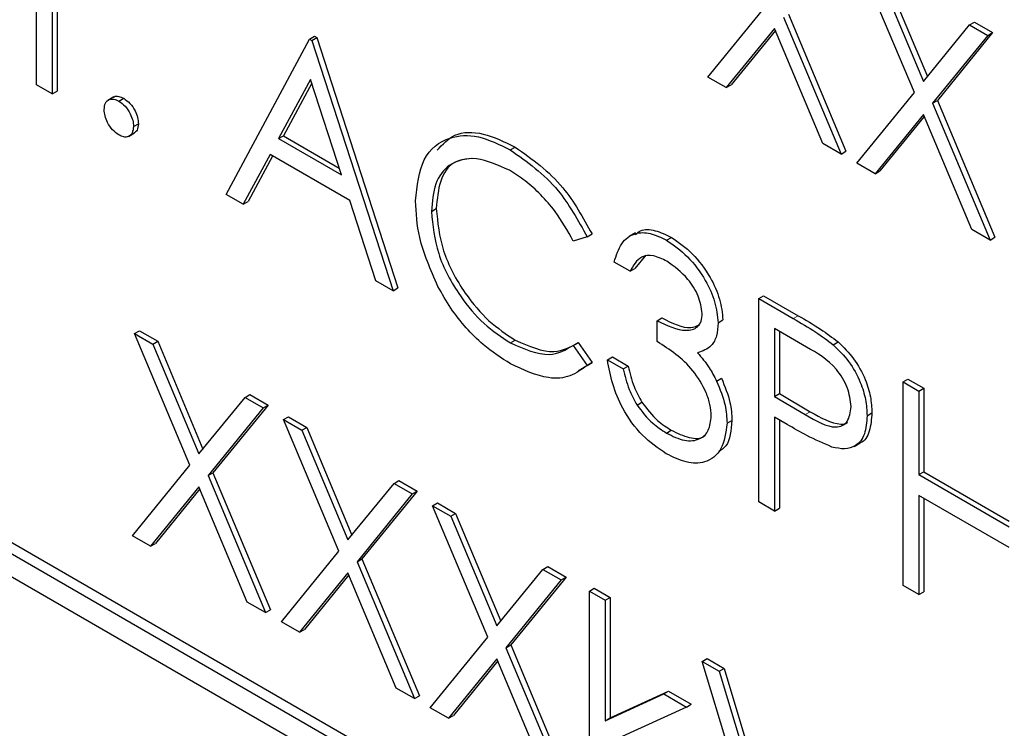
# Paper-space layout 'Blatt2' of a CAD drawing. Header units: millimetres. Extents: x 5 to 418, y 2 to 292.
# Tile 28 of 87: x 142.24 to 143.66, y 159.88 to 160.91. Entities that reach past the tile are written whole.
import ezdxf

# ---------------------------------------------------------------- set-up
doc = ezdxf.new("R2010")
doc.units = ezdxf.units.MM

psp = doc.layouts.new('Blatt2')

# ---------------------------------------------------------------- linework, layer by layer
at = {"color": 7, "linetype": 'Continuous', "lineweight": 25}
for p, q in [((142.2616, 160.813), (142.2616, 161.0014)), ((142.2844, 160.9882), (142.2844, 160.7998)), ((142.2915, 160.9842), (142.2915, 160.8039)), ((143.531, 160.8017), (143.4511, 160.9918)), ((143.4775, 160.9766), (143.5441, 160.8179)), ((143.4846, 160.9807), (143.5499, 160.825)), ((143.2325, 160.8241), (143.3156, 160.926)), ((143.342, 160.9108), (143.425, 160.7129)), ((143.349, 160.9149), (143.4321, 160.717)), ((143.5441, 160.8179), (143.6108, 160.8996)), ((143.6108, 160.8996), (143.6179, 160.9037)), ((143.6108, 160.8996), (143.6372, 160.8844)), ((143.6179, 160.9037), (143.6442, 160.8885)), ((142.6565, 160.879), (142.6635, 160.8831)), ((142.6635, 160.8831), (142.6668, 160.8812)), ((143.3287, 160.8946), (143.2588, 160.8089)), ((143.33, 160.8916), (143.2659, 160.8129)), ((143.3987, 160.7281), (143.3287, 160.8946)), ((143.6372, 160.8844), (143.5573, 160.7864)), ((143.6442, 160.8885), (143.5644, 160.7905)), ((143.6372, 160.8844), (143.6442, 160.8885)), ((142.5357, 160.6547), (142.6565, 160.879)), ((142.6565, 160.879), (142.6597, 160.8771)), ((142.6597, 160.8771), (142.6668, 160.8812)), ((142.6597, 160.8771), (142.7772, 160.5153)), ((142.6668, 160.8812), (142.7843, 160.5194)), ((142.2844, 160.7998), (142.2616, 160.813)), ((142.6578, 160.8209), (142.6117, 160.7352)), ((142.6597, 160.8152), (142.6188, 160.7393)), ((142.7027, 160.6827), (142.6578, 160.8209)), ((143.2588, 160.8089), (143.2325, 160.8241)), ((143.2588, 160.8089), (143.2659, 160.8129)), ((147.8593, 156.8824), (141.0711, 160.8011)), ((147.8734, 156.8905), (141.0852, 160.8093)), ((142.2844, 160.7998), (142.2915, 160.8039)), ((143.4479, 160.6997), (143.531, 160.8017)), ((142.3737, 160.7956), (142.3648, 160.7905)), ((142.3807, 160.7895), (142.3877, 160.7935)), ((143.5573, 160.7864), (143.5644, 160.7905)), ((143.5573, 160.7864), (143.6404, 160.5886)), ((143.5644, 160.7905), (143.6475, 160.5927)), ((141.0711, 160.7685), (147.8593, 156.8497)), ((143.5441, 160.7703), (143.4742, 160.6845)), ((143.6141, 160.6038), (143.5441, 160.7703)), ((142.4019, 160.7527), (142.409, 160.7568)), ((143.5454, 160.7673), (143.4813, 160.6886)), ((142.3947, 160.7384), (142.4035, 160.7435)), ((142.6117, 160.7352), (142.6188, 160.7393)), ((142.6117, 160.7352), (142.7027, 160.6827)), ((142.6188, 160.7393), (142.6994, 160.6927)), ((143.425, 160.7129), (143.3987, 160.7281)), ((142.5993, 160.7122), (142.5606, 160.6403)), ((142.7147, 160.6456), (142.5993, 160.7122)), ((142.9468, 160.7189), (142.9539, 160.723)), ((143.425, 160.7129), (143.4321, 160.717)), ((142.6031, 160.7101), (142.5677, 160.6444)), ((143.4742, 160.6845), (143.4479, 160.6997)), ((143.4742, 160.6845), (143.4813, 160.6886)), ((142.5606, 160.6403), (142.5357, 160.6547)), ((142.5606, 160.6403), (142.5677, 160.6444)), ((142.7524, 160.5297), (142.7147, 160.6456)), ((142.8327, 160.63), (142.8398, 160.6341)), ((143.0579, 160.5933), (143.0649, 160.5974)), ((143.1277, 160.599), (143.1188, 160.5939)), ((143.6404, 160.5886), (143.6141, 160.6038)), ((143.0579, 160.5933), (143.0379, 160.5872)), ((143.1728, 160.5884), (143.1799, 160.5925)), ((143.6404, 160.5886), (143.6475, 160.5927)), ((143.1199, 160.5436), (143.097, 160.5568)), ((143.1428, 160.5668), (143.1269, 160.5477)), ((143.1199, 160.5436), (143.1269, 160.5477)), ((142.7772, 160.5153), (142.7524, 160.5297)), ((142.7772, 160.5153), (142.7843, 160.5194)), ((143.3059, 160.5041), (143.313, 160.5081)), ((143.3059, 160.5041), (143.3558, 160.4752)), ((143.3059, 160.2101), (143.3059, 160.5041)), ((143.313, 160.5081), (143.3629, 160.4793)), ((143.159, 160.472), (143.1661, 160.4761)), ((143.159, 160.4419), (143.159, 160.472)), ((143.2472, 160.4691), (143.2542, 160.4732)), ((142.4035, 160.4534), (142.4106, 160.4575)), ((142.4106, 160.4575), (142.437, 160.4423)), ((143.3753, 160.4338), (143.3287, 160.4607)), ((143.3287, 160.4607), (143.3287, 160.3627)), ((143.3358, 160.4566), (143.3358, 160.3668)), ((142.4035, 160.4534), (142.4299, 160.4382)), ((142.4834, 160.2633), (142.4035, 160.4534)), ((142.4299, 160.4382), (142.437, 160.4423)), ((142.437, 160.4423), (142.5023, 160.2866)), ((142.947, 160.4399), (142.954, 160.444)), ((143.0379, 160.4364), (143.045, 160.4405)), ((143.045, 160.4405), (143.0649, 160.4115)), ((143.4138, 160.4374), (143.4209, 160.4414)), ((142.4299, 160.4382), (142.4965, 160.2795)), ((143.0379, 160.4364), (143.0579, 160.4074)), ((143.0872, 160.4155), (143.0943, 160.4196)), ((143.0872, 160.4155), (143.1101, 160.4023)), ((143.0943, 160.4196), (143.1172, 160.4064)), ((143.0649, 160.4115), (143.0448, 160.3993)), ((143.0579, 160.4074), (143.0649, 160.4115)), ((143.1101, 160.4023), (143.1172, 160.4064)), ((143.245, 160.3848), (143.2521, 160.3889)), ((143.5148, 160.3835), (143.5218, 160.3876)), ((143.5148, 160.3835), (143.5376, 160.3703)), ((143.5148, 160.0895), (143.5148, 160.3835)), ((143.5218, 160.3876), (143.5447, 160.3744)), ((143.5376, 160.3703), (143.5447, 160.3744)), ((143.5376, 160.3703), (143.5376, 160.2497)), ((143.5447, 160.3744), (143.5447, 160.2538)), ((142.4965, 160.2795), (142.5632, 160.3612)), ((142.5632, 160.3612), (142.5703, 160.3653)), ((142.5632, 160.3612), (142.5895, 160.346)), ((142.5703, 160.3653), (142.5966, 160.3501)), ((143.3287, 160.3627), (143.3358, 160.3668)), ((143.3287, 160.3627), (143.3733, 160.3364)), ((143.3358, 160.3668), (143.3804, 160.3404)), ((142.5895, 160.346), (142.5097, 160.2481)), ((142.5966, 160.3501), (142.5168, 160.2521)), ((142.5895, 160.346), (142.5966, 160.3501)), ((143.13, 160.3501), (143.1371, 160.3542)), ((142.6189, 160.3291), (142.626, 160.3332)), ((142.6189, 160.3291), (142.6453, 160.3138)), ((142.6988, 160.1389), (142.6189, 160.3291)), ((142.626, 160.3332), (142.6524, 160.3179)), ((143.2602, 160.3238), (143.2673, 160.3279)), ((143.347, 160.3221), (143.3287, 160.3326)), ((143.3287, 160.3326), (143.3287, 160.1969)), ((143.3358, 160.3285), (143.3358, 160.201)), ((143.4626, 160.3348), (143.4696, 160.3389)), ((142.6453, 160.3138), (142.6524, 160.3179)), ((142.6453, 160.3138), (142.7119, 160.1551)), ((142.6524, 160.3179), (142.7177, 160.1622)), ((143.1726, 160.3097), (143.1796, 160.3138)), ((143.4439, 160.2903), (143.4527, 160.2954)), ((142.4003, 160.1613), (142.4834, 160.2633)), ((142.5097, 160.2481), (142.5168, 160.2521)), ((142.5097, 160.2481), (142.5928, 160.0502)), ((142.5168, 160.2521), (142.5999, 160.0543)), ((143.5376, 160.2497), (143.5447, 160.2538)), ((143.5376, 160.2497), (143.6682, 160.1743)), ((143.5447, 160.2538), (143.6682, 160.1825)), ((142.4965, 160.2319), (142.4266, 160.1461)), ((142.4978, 160.2289), (142.4337, 160.1502)), ((142.5664, 160.0654), (142.4965, 160.2319)), ((142.7119, 160.1551), (142.7786, 160.2369)), ((142.7786, 160.2369), (142.7857, 160.241)), ((142.7786, 160.2369), (142.8049, 160.2217)), ((142.7857, 160.241), (142.812, 160.2258)), ((142.8049, 160.2217), (142.7251, 160.1237)), ((142.812, 160.2258), (142.7322, 160.1278)), ((142.8049, 160.2217), (142.812, 160.2258)), ((143.6682, 160.1442), (143.5376, 160.2196)), ((143.5376, 160.2196), (143.5376, 160.0763)), ((143.5447, 160.2155), (143.5447, 160.0804)), ((142.8343, 160.2047), (142.8414, 160.2088)), ((142.8343, 160.2047), (142.8607, 160.1895)), ((142.9142, 160.0146), (142.8343, 160.2047)), ((142.8414, 160.2088), (142.8677, 160.1936)), ((143.3287, 160.1969), (143.3059, 160.2101)), ((143.3287, 160.1969), (143.3358, 160.201)), ((142.8607, 160.1895), (142.8677, 160.1936)), ((142.8607, 160.1895), (142.9273, 160.0308)), ((142.8677, 160.1936), (142.9331, 160.0379)), ((142.4266, 160.1461), (142.4003, 160.1613)), ((142.4266, 160.1461), (142.4337, 160.1502)), ((142.6157, 160.037), (142.6988, 160.1389)), ((142.7251, 160.1237), (142.7322, 160.1278)), ((142.7322, 160.1278), (142.8153, 159.9299)), ((142.7251, 160.1237), (142.8082, 159.9258)), ((142.994, 160.1126), (143.001, 160.1166)), ((143.001, 160.1166), (143.0274, 160.1014)), ((142.7119, 160.1076), (142.642, 160.0218)), ((142.7132, 160.1045), (142.6491, 160.0259)), ((142.7818, 159.9411), (142.7119, 160.1076)), ((142.9273, 160.0308), (142.994, 160.1126)), ((143.0274, 160.1014), (142.9476, 160.0035)), ((142.994, 160.1126), (143.0203, 160.0973)), ((143.0203, 160.0973), (143.0274, 160.1014)), ((143.0203, 160.0973), (142.9405, 159.9994)), ((143.0611, 160.0813), (143.0682, 160.0854)), ((143.0682, 160.0854), (143.091, 160.0722)), ((143.5376, 160.0763), (143.5148, 160.0895)), ((143.0611, 160.0813), (143.084, 160.0681)), ((143.0611, 159.7798), (143.0611, 160.0813)), ((143.084, 160.0681), (143.091, 160.0722)), ((143.091, 160.0722), (143.091, 159.8979)), ((143.5376, 160.0763), (143.5447, 160.0804)), ((142.5928, 160.0502), (142.5664, 160.0654)), ((143.084, 160.0681), (143.084, 159.8938)), ((142.5928, 160.0502), (142.5999, 160.0543)), ((142.642, 160.0218), (142.6157, 160.037)), ((142.642, 160.0218), (142.6491, 160.0259)), ((142.8311, 159.9127), (142.9142, 160.0146)), ((142.9405, 159.9994), (142.9476, 160.0035)), ((142.9405, 159.9994), (143.0236, 159.8015)), ((142.9476, 160.0035), (143.0307, 159.8056)), ((142.9273, 159.9832), (142.8574, 159.8974)), ((142.9286, 159.9802), (142.8645, 159.9015)), ((142.9972, 159.8167), (142.9273, 159.9832)), ((143.2243, 159.9796), (143.2314, 159.9837)), ((143.2243, 159.9796), (143.2488, 159.9655)), ((143.332, 159.6235), (143.2243, 159.9796)), ((143.2314, 159.9837), (143.2559, 159.9695)), ((143.2488, 159.9655), (143.2559, 159.9695)), ((143.2488, 159.9655), (143.3336, 159.6848)), ((143.2559, 159.9695), (143.3387, 159.6956)), ((142.8082, 159.9258), (142.7818, 159.9411)), ((142.8082, 159.9258), (142.8153, 159.9299)), ((143.084, 159.8938), (143.1686, 159.9326)), ((143.091, 159.8979), (143.1757, 159.9367)), ((143.1686, 159.9326), (143.1757, 159.9367)), ((143.1686, 159.9326), (143.2015, 159.9136)), ((143.1757, 159.9367), (143.2085, 159.9177)), ((143.2015, 159.9136), (143.1033, 159.8686)), ((143.2015, 159.9136), (143.2085, 159.9177)), ((142.8574, 159.8974), (142.8311, 159.9127)), ((142.8574, 159.8974), (142.8645, 159.9015)), ((143.084, 159.8938), (143.091, 159.8979))]:
    psp.add_line(p, q, dxfattribs=at)
at = {"color": 7, "linetype": 'Continuous', "lineweight": 18}
for p, q in [((143.3558, 160.4752), (143.3629, 160.4793)), ((143.3733, 160.3364), (143.3804, 160.3404))]:
    psp.add_line(p, q, dxfattribs=at)
at = {"color": 7, "linetype": 'Continuous', "lineweight": 25}
for points, knots in [([(142.373, 160.7947), (142.3734, 160.7951), (142.3752, 160.7969), (142.3805, 160.7969), (142.3853, 160.7946), (142.3877, 160.7935)], [0, 0, 0, 0, 0.116538, 0.55809, 1, 1, 1, 1]), ([(142.3595, 160.7772), (142.3598, 160.7806), (142.3606, 160.7874), (142.3663, 160.7921), (142.3733, 160.793), (142.3782, 160.7906), (142.3807, 160.7895)], [0, 0, 0, 0, 0.279576, 0.559284, 0.779552, 1, 1, 1, 1]), ([(142.3807, 160.7895), (142.3838, 160.7872), (142.3901, 160.7828), (142.397, 160.7721), (142.4013, 160.7616), (142.4017, 160.7557), (142.4019, 160.7527)], [0, 0, 0, 0, 0.279602, 0.559212, 0.779475, 1, 1, 1, 1]), ([(142.3877, 160.7935), (142.3909, 160.7913), (142.3972, 160.7869), (142.404, 160.7762), (142.4084, 160.7657), (142.4088, 160.7598), (142.409, 160.7568)], [0, 0, 0, 0, 0.279602, 0.559212, 0.779475, 1, 1, 1, 1]), ([(142.3807, 160.7405), (142.3776, 160.7427), (142.3713, 160.7472), (142.3644, 160.7578), (142.3602, 160.7683), (142.3597, 160.7742), (142.3595, 160.7772)], [0, 0, 0, 0, 0.279581, 0.559143, 0.779575, 1, 1, 1, 1]), ([(142.409, 160.7568), (142.4087, 160.7533), (142.4081, 160.747), (142.4042, 160.7445), (142.4024, 160.7434)], [0, 0, 0, 0, 0.554441, 1, 1, 1, 1]), ([(142.4019, 160.7527), (142.4015, 160.7493), (142.4008, 160.7425), (142.395, 160.7379), (142.388, 160.737), (142.3831, 160.7393), (142.3807, 160.7405)], [0, 0, 0, 0, 0.2794691, 0.5593578, 0.7796739, 1, 1, 1, 1]), ([(142.8098, 160.6452), (142.8122, 160.6669), (142.8168, 160.7103), (142.8545, 160.739), (142.8998, 160.742), (142.9311, 160.7266), (142.9468, 160.7189)], [0, 0, 0, 0, 0.279512, 0.55908, 0.779374, 1, 1, 1, 1]), ([(142.8411, 160.7185), (142.8489, 160.727), (142.8655, 160.7453), (142.9073, 160.7456), (142.9383, 160.7305), (142.9539, 160.723)], [0, 0, 0, 0, 0.303709, 0.651592, 1, 1, 1, 1]), ([(142.9468, 160.7189), (142.9712, 160.7017), (143.0149, 160.6709), (143.0447, 160.617), (143.0579, 160.5933)], [0, 0, 0, 0, 0.559517, 1, 1, 1, 1]), ([(142.9539, 160.723), (142.9783, 160.7057), (143.022, 160.675), (143.0518, 160.6211), (143.0649, 160.5974)], [0, 0, 0, 0, 0.559517, 1, 1, 1, 1]), ([(142.9454, 160.6896), (142.9291, 160.6968), (142.8966, 160.7113), (142.8587, 160.7013), (142.8362, 160.6723), (142.8338, 160.6441), (142.8327, 160.63)], [0, 0, 0, 0, 0.279856, 0.559519, 0.779686, 1, 1, 1, 1]), ([(142.8904, 160.7064), (142.8816, 160.7053), (142.8618, 160.703), (142.8434, 160.6759), (142.841, 160.648), (142.8398, 160.6341)], [0, 0, 0, 0, 0.285239, 0.6425, 1, 1, 1, 1]), ([(143.0379, 160.5872), (143.0296, 160.602), (143.0159, 160.6264), (142.991, 160.6547), (142.9686, 160.675), (142.9531, 160.6847), (142.9454, 160.6896)], [0, 0, 0, 0, 0.339327, 0.559466, 0.779727, 1, 1, 1, 1]), ([(142.8421, 160.5217), (142.8316, 160.5456), (142.8127, 160.5883), (142.8107, 160.6278), (142.8098, 160.6452)], [0, 0, 0, 0, 0.559029, 1, 1, 1, 1]), ([(142.8327, 160.63), (142.8346, 160.6098), (142.8385, 160.5696), (142.8704, 160.5102), (142.9082, 160.4654), (142.934, 160.4484), (142.947, 160.4399)], [0, 0, 0, 0, 0.2794342, 0.5589213, 0.7792831, 1, 1, 1, 1]), ([(142.8398, 160.6341), (142.8417, 160.6139), (142.8456, 160.5736), (142.8775, 160.5142), (142.9153, 160.4695), (142.9411, 160.4525), (142.954, 160.444)], [0, 0, 0, 0, 0.2794342, 0.5589213, 0.7792831, 1, 1, 1, 1]), ([(143.097, 160.5568), (143.1, 160.5664), (143.1058, 160.5856), (143.1253, 160.5994), (143.1488, 160.6001), (143.1648, 160.5923), (143.1728, 160.5884)], [0, 0, 0, 0, 0.280288, 0.55968, 0.779747, 1, 1, 1, 1]), ([(143.1279, 160.5967), (143.1301, 160.5987), (143.1374, 160.6049), (143.1561, 160.6038), (143.172, 160.5963), (143.1799, 160.5925)], [0, 0, 0, 0, 0.1846234, 0.5921389, 1, 1, 1, 1]), ([(143.1728, 160.5884), (143.1831, 160.5812), (143.2037, 160.5668), (143.2284, 160.5336), (143.244, 160.499), (143.2461, 160.4791), (143.2472, 160.4691)], [0, 0, 0, 0, 0.280085, 0.559868, 0.780099, 1, 1, 1, 1]), ([(143.1799, 160.5925), (143.1902, 160.5853), (143.2108, 160.5708), (143.2354, 160.5377), (143.2511, 160.503), (143.2532, 160.4832), (143.2542, 160.4732)], [0, 0, 0, 0, 0.280085, 0.559868, 0.780099, 1, 1, 1, 1]), ([(143.1731, 160.5581), (143.1665, 160.5613), (143.1533, 160.5677), (143.1322, 160.5652), (143.1246, 160.5518), (143.1199, 160.5436)], [0, 0, 0, 0, 0.280636, 0.560364, 1, 1, 1, 1]), ([(143.2243, 160.4824), (143.223, 160.4909), (143.2204, 160.5078), (143.2009, 160.5381), (143.1837, 160.5505), (143.1731, 160.5581)], [0, 0, 0, 0, 0.278859, 0.560074, 1, 1, 1, 1]), ([(142.9471, 160.4097), (142.9337, 160.4183), (142.9117, 160.4324), (142.8826, 160.4613), (142.8601, 160.4897), (142.8481, 160.511), (142.8421, 160.5217)], [0, 0, 0, 0, 0.339838, 0.559927, 0.779959, 1, 1, 1, 1]), ([(143.159, 160.472), (143.1734, 160.4652), (143.195, 160.4551), (143.2161, 160.4602), (143.2233, 160.4706), (143.224, 160.4785), (143.2243, 160.4824)], [0, 0, 0, 0, 0.499418, 0.749016, 0.874544, 1, 1, 1, 1]), ([(143.1661, 160.4761), (143.1809, 160.4686), (143.2015, 160.4581), (143.2165, 160.4645), (143.2208, 160.4663)], [0, 0, 0, 0, 0.720586, 1, 1, 1, 1]), ([(143.2472, 160.4691), (143.2467, 160.4626), (143.2459, 160.4495), (143.2367, 160.4322), (143.2247, 160.4282), (143.2174, 160.4258)], [0, 0, 0, 0, 0.280508, 0.560792, 1, 1, 1, 1]), ([(143.3558, 160.4752), (143.3667, 160.469), (143.3861, 160.4579), (143.4054, 160.4436), (143.4138, 160.4374)], [0, 0, 0, 0, 0.560314, 1, 1, 1, 1]), ([(143.3629, 160.4793), (143.3738, 160.4731), (143.3932, 160.4619), (143.4124, 160.4477), (143.4209, 160.4414)], [0, 0, 0, 0, 0.560314, 1, 1, 1, 1]), ([(142.954, 160.444), (142.9737, 160.4354), (143.0089, 160.4201), (143.0339, 160.4343), (143.045, 160.4405)], [0, 0, 0, 0, 0.558772, 1, 1, 1, 1]), ([(143.2374, 160.3345), (143.237, 160.3398), (143.2363, 160.3505), (143.2283, 160.3736), (143.2046, 160.4126), (143.1773, 160.4302), (143.159, 160.4419)], [0, 0, 0, 0, 0.125587, 0.251191, 0.500605, 1, 1, 1, 1]), ([(143.4209, 160.4414), (143.4286, 160.4337), (143.4441, 160.4184), (143.4601, 160.3893), (143.4685, 160.3618), (143.4692, 160.3465), (143.4696, 160.3389)], [0, 0, 0, 0, 0.279705, 0.559381, 0.779509, 1, 1, 1, 1]), ([(142.947, 160.4399), (142.9666, 160.4313), (143.0019, 160.416), (143.0269, 160.4302), (143.0379, 160.4364)], [0, 0, 0, 0, 0.558772, 1, 1, 1, 1]), ([(143.4397, 160.3479), (143.4386, 160.357), (143.4368, 160.3707), (143.4274, 160.3893), (143.4095, 160.4146), (143.3905, 160.4253), (143.3753, 160.4338)], [0, 0, 0, 0, 0.248969, 0.374729, 0.500383, 1, 1, 1, 1]), ([(143.4138, 160.4374), (143.4215, 160.4297), (143.437, 160.4143), (143.453, 160.3852), (143.4614, 160.3577), (143.4622, 160.3424), (143.4626, 160.3348)], [0, 0, 0, 0, 0.279705, 0.559381, 0.779509, 1, 1, 1, 1]), ([(143.1721, 160.2798), (143.1605, 160.2877), (143.1371, 160.3035), (143.1096, 160.342), (143.0936, 160.3809), (143.0894, 160.404), (143.0872, 160.4155)], [0, 0, 0, 0, 0.279886, 0.558979, 0.779263, 1, 1, 1, 1]), ([(143.2174, 160.4258), (143.2234, 160.4188), (143.2339, 160.4063), (143.2416, 160.3914), (143.245, 160.3848)], [0, 0, 0, 0, 0.559795, 1, 1, 1, 1]), ([(143.0579, 160.4074), (143.05, 160.4016), (143.0343, 160.3899), (142.9966, 160.3867), (142.9659, 160.401), (142.9471, 160.4097)], [0, 0, 0, 0, 0.28041, 0.560795, 1, 1, 1, 1]), ([(143.1101, 160.4023), (143.1124, 160.3924), (143.1166, 160.3748), (143.1259, 160.3577), (143.13, 160.3501)], [0, 0, 0, 0, 0.560694, 1, 1, 1, 1]), ([(143.1172, 160.4064), (143.1195, 160.3965), (143.1236, 160.3788), (143.133, 160.3617), (143.1371, 160.3542)], [0, 0, 0, 0, 0.560694, 1, 1, 1, 1]), ([(143.245, 160.3848), (143.2499, 160.373), (143.2586, 160.3519), (143.2597, 160.3324), (143.2602, 160.3238)], [0, 0, 0, 0, 0.559419, 1, 1, 1, 1]), ([(143.2521, 160.3889), (143.257, 160.3771), (143.2657, 160.356), (143.2668, 160.3365), (143.2673, 160.3279)], [0, 0, 0, 0, 0.559419, 1, 1, 1, 1]), ([(143.13, 160.3501), (143.1373, 160.3406), (143.1504, 160.3236), (143.1658, 160.314), (143.1726, 160.3097)], [0, 0, 0, 0, 0.558748, 1, 1, 1, 1]), ([(143.1371, 160.3542), (143.1444, 160.3447), (143.1575, 160.3277), (143.1729, 160.318), (143.1796, 160.3138)], [0, 0, 0, 0, 0.558748, 1, 1, 1, 1]), ([(143.3733, 160.3364), (143.3888, 160.3273), (143.4082, 160.3161), (143.427, 160.3199), (143.4368, 160.3278), (143.4386, 160.3398), (143.4397, 160.3479)], [0, 0, 0, 0, 0.499721, 0.62535, 0.751083, 1, 1, 1, 1]), ([(143.1726, 160.3097), (143.1814, 160.3053), (143.199, 160.2965), (143.2203, 160.2994), (143.2348, 160.312), (143.2365, 160.327), (143.2374, 160.3345)], [0, 0, 0, 0, 0.280599, 0.560151, 0.780303, 1, 1, 1, 1]), ([(143.2673, 160.3279), (143.2661, 160.3137), (143.2643, 160.2932), (143.2518, 160.2852), (143.2479, 160.2828)], [0, 0, 0, 0, 0.693666, 1, 1, 1, 1]), ([(143.3804, 160.3404), (143.3956, 160.3319), (143.4146, 160.3212), (143.4317, 160.3228), (143.4342, 160.3251), (143.4345, 160.3253)], [0, 0, 0, 0, 0.782951, 0.979784, 1, 1, 1, 1]), ([(143.4626, 160.3348), (143.4619, 160.3254), (143.4607, 160.3068), (143.448, 160.2906), (143.4306, 160.2853), (143.4181, 160.2881), (143.4118, 160.2895)], [0, 0, 0, 0, 0.280099, 0.559324, 0.779458, 1, 1, 1, 1]), ([(143.4696, 160.3389), (143.4689, 160.3297), (143.4675, 160.3115), (143.4592, 160.2973), (143.4521, 160.2953), (143.4517, 160.2952)], [0, 0, 0, 0, 0.486653, 0.971789, 1, 1, 1, 1]), ([(143.2602, 160.3238), (143.2584, 160.3104), (143.2547, 160.2837), (143.2308, 160.2658), (143.2017, 160.2654), (143.182, 160.275), (143.1721, 160.2798)], [0, 0, 0, 0, 0.279304, 0.5588383, 0.779277, 1, 1, 1, 1]), ([(143.1796, 160.3138), (143.1883, 160.3096), (143.2055, 160.3013), (143.2231, 160.301), (143.2285, 160.3065), (143.2288, 160.3068)], [0, 0, 0, 0, 0.486345, 0.970875, 1, 1, 1, 1]), ([(143.4118, 160.2895), (143.3997, 160.2947), (143.3782, 160.304), (143.3565, 160.3166), (143.347, 160.3221)], [0, 0, 0, 0, 0.5596942, 1, 1, 1, 1])]:
    psp.add_open_spline(points, degree=3, knots=knots, dxfattribs=at)

doc.saveas('drawing.dxf')
